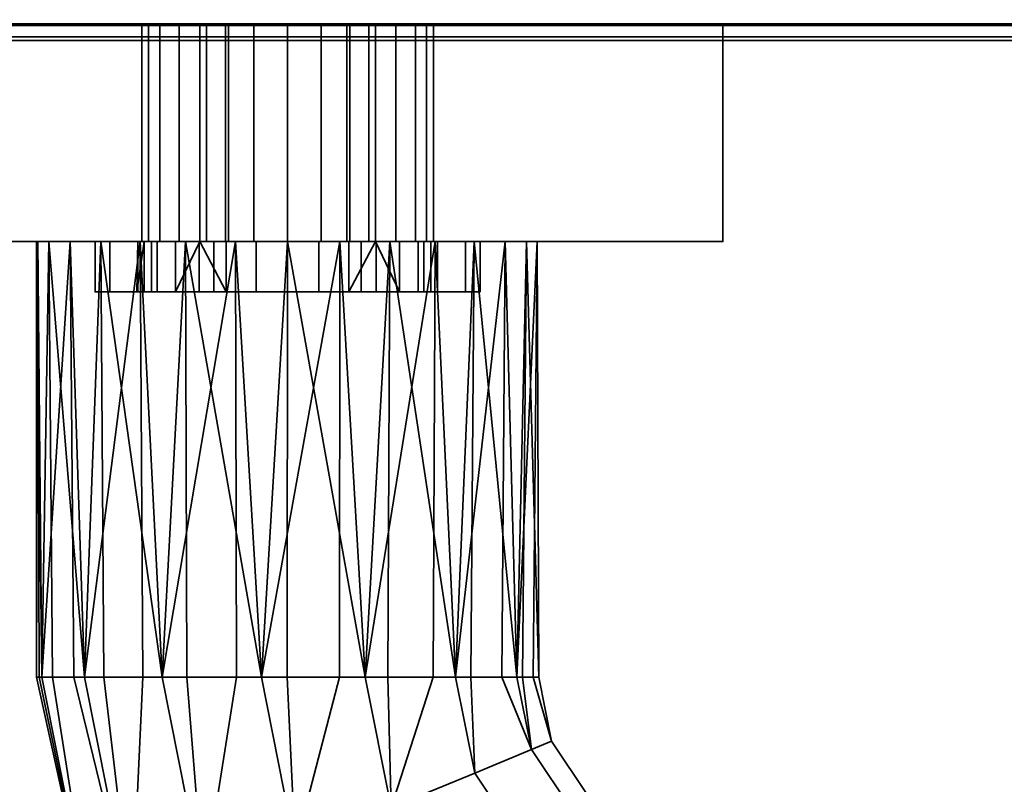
# Model space of a CAD drawing. Header units: millimetres. Extents: x -603 to 3703, y -120 to 193.
# Tile 73 of 256: x -360 to -301, y -94 to -49. Entities that reach past the tile are written whole.
import ezdxf

# ---------------------------------------------------------------- set-up
doc = ezdxf.new("R2010")
doc.units = ezdxf.units.MM
doc.layers.add('151', color=7, linetype='Continuous', true_color=0xffffff)

# ---------------------------------------------------------------- blocks, each defined once
blk = doc.blocks.new('UG_SURFACE_008')
at = {"layer": '151', "color": 43, "linetype": 'Continuous', "lineweight": 35}
for points in [[(-409, -49, 2017), (409, -49, 2017), (409, 0, 2017), (-409, 0, 2017)], [(-409, -49, 2), (-409, -47), (409, -47), (409, -49, 2)], [(-409, -49, 2017), (-370, -49, 1186.5), (-344, -49, 1190)], [(-409, -49, 2), (-344, -49, 948), (-370, -49, 951.5)], [(-344, -49, 1190), (-318, -49, 1186.5), (409, -49, 2017), (-409, -49, 2017)], [(-318, -49, 951.5), (-344, -49, 948), (-409, -49, 2), (409, -49, 2)], [(-344, -49, 948), (-344, -62, 948), (-370, -62, 951.5), (-370, -49, 951.5)], [(-370, -49, 1186.5), (-370, -62, 1186.5), (-344, -62, 1190), (-344, -49, 1190)], [(-352.711, -49, 1011.173), (-352.711, -62, 1011.173), (-351.632, -62, 1007.721), (-351.632, -49, 1007.721)], [(-352.301, -49, 1014.767), (-352.301, -62, 1014.767), (-352.711, -62, 1011.173), (-352.711, -49, 1011.173)], [(-338.75, -49, 1005), (-352.711, -49, 1011.173), (-351.632, -49, 1007.721), (-349.25, -49, 1005)], [(-352.301, -49, 1014.767), (-352.711, -49, 1011.173), (-338.75, -49, 1005)], [(-350.473, -49, 1017.888), (-350.473, -62, 1017.888), (-352.301, -62, 1014.767), (-352.301, -49, 1014.767)], [(-338.75, -49, 1005), (-347.539, -49, 1020.002), (-350.473, -49, 1017.888), (-352.301, -49, 1014.767)], [(-351.632, -49, 1007.721), (-351.632, -62, 1007.721), (-349.25, -62, 1005), (-349.25, -49, 1005)], [(-347.539, -49, 1020.002), (-347.539, -62, 1020.002), (-350.473, -62, 1017.888), (-350.473, -49, 1017.888)], [(-349.25, -49, 992.5), (-349.25, -62, 992.5), (-348.85, -62, 990.491), (-348.85, -49, 990.491)], [(-349.25, -49, 1005), (-349.25, -62, 1005), (-349.25, -62, 1004.69)], [(-349.25, -62, 1004.69), (-349.25, -62, 992.5), (-349.25, -49, 992.5), (-349.25, -49, 1005)], [(-338.75, -49, 992.5), (-349.25, -49, 992.5), (-348.85, -49, 990.491)], [(-338.75, -49, 992.5), (-338.75, -49, 1005), (-349.25, -49, 1005), (-349.25, -49, 992.5)], [(-348.85, -49, 990.491), (-348.85, -62, 990.491), (-347.712, -62, 988.788), (-347.712, -49, 988.788)], [(-338.75, -49, 992.5), (-348.85, -49, 990.491), (-347.712, -49, 988.788)], [(-347.712, -49, 988.788), (-347.712, -62, 988.788), (-346.009, -62, 987.65), (-346.009, -49, 987.65)], [(-347.712, -49, 988.788), (-346.009, -49, 987.65), (-344, -49, 987.25), (-338.75, -49, 992.5)], [(-344, -49, 1020.75), (-344, -62, 1020.75), (-347.539, -62, 1020.002), (-347.539, -49, 1020.002)], [(-338.75, -49, 1005), (-340.461, -49, 1020.002), (-344, -49, 1020.75), (-347.539, -49, 1020.002)], [(-346.009, -49, 987.65), (-346.009, -62, 987.65), (-344, -62, 987.25), (-344, -49, 987.25)], [(-318, -49, 951.5), (-318, -62, 951.5), (-344, -62, 948), (-344, -49, 948)], [(-344, -49, 1190), (-344, -62, 1190), (-318, -62, 1186.5), (-318, -49, 1186.5)], [(-344, -49, 987.25), (-344, -62, 987.25), (-341.991, -62, 987.65), (-341.991, -49, 987.65)], [(-340.461, -49, 1020.002), (-340.461, -62, 1020.002), (-344, -62, 1020.75), (-344, -49, 1020.75)], [(-338.75, -49, 992.5), (-344, -49, 987.25), (-341.991, -49, 987.65), (-340.288, -49, 988.788)], [(-341.991, -49, 987.65), (-341.991, -62, 987.65), (-340.288, -62, 988.788), (-340.288, -49, 988.788)], [(-337.527, -49, 1017.888), (-337.527, -62, 1017.888), (-340.461, -62, 1020.002), (-340.461, -49, 1020.002)], [(-335.699, -49, 1014.767), (-337.527, -49, 1017.888), (-340.461, -49, 1020.002), (-338.75, -49, 1005)], [(-340.288, -49, 988.788), (-340.288, -62, 988.788), (-339.15, -62, 990.491), (-339.15, -49, 990.491)], [(-340.288, -49, 988.788), (-339.15, -49, 990.491), (-338.75, -49, 992.5)], [(-339.15, -49, 990.491), (-339.15, -62, 990.491), (-338.75, -62, 992.5), (-338.75, -49, 992.5)], [(-338.75, -49, 1005), (-338.75, -49, 992.5), (-338.75, -62, 992.5), (-338.75, -62, 1004.69)], [(-338.75, -62, 1004.69), (-338.75, -62, 1005), (-338.75, -49, 1005)], [(-338.75, -49, 1005), (-338.75, -62, 1005), (-336.368, -62, 1007.721), (-336.368, -49, 1007.721)], [(-338.75, -49, 1005), (-336.368, -49, 1007.721), (-335.289, -49, 1011.173), (-335.699, -49, 1014.767)], [(-335.699, -49, 1014.767), (-335.699, -62, 1014.767), (-337.527, -62, 1017.888), (-337.527, -49, 1017.888)], [(-336.368, -49, 1007.721), (-336.368, -62, 1007.721), (-335.289, -62, 1011.173), (-335.289, -49, 1011.173)], [(-335.289, -49, 1011.173), (-335.289, -62, 1011.173), (-335.699, -62, 1014.767), (-335.699, -49, 1014.767)], [(409, -49, 2), (409, -49, 2017), (-318, -49, 1186.5), (-318, -49, 951.5)], [(-318, -49, 1186.5), (-318, -62, 1186.5), (-318, -62, 951.5), (-318, -49, 951.5)], [(-370, -62, 951.5), (-355.5, -62, 993.5), (-355.5, -62, 1014.5)], [(-370, -62, 951.5), (-354.625, -62, 989.099), (-355.5, -62, 993.5)], [(-370, -62, 951.5), (-352.132, -62, 985.368), (-354.625, -62, 989.099)], [(-370, -62, 951.5), (-358.266, -62, 1099.365), (-359, -62, 1104)], [(-370, -62, 951.5), (-348.401, -62, 982.875), (-352.132, -62, 985.368)], [(-359, -62, 1104), (-358.918, -62, 1105.568), (-370, -62, 1186.5), (-370, -62, 951.5)], [(-370, -62, 951.5), (-344, -62, 948), (-344, -62, 982), (-348.401, -62, 982.875)], [(-370, -62, 951.5), (-355.147, -62, 1093.963), (-358.266, -62, 1099.365)], [(-355.5, -62, 1014.5), (-344, -62, 1089), (-350.101, -62, 1090.297), (-370, -62, 951.5)], [(-370, -62, 1186.5), (-356.99, -62, 1111.5), (-352.817, -62, 1116.135)], [(-350.101, -62, 1090.297), (-355.147, -62, 1093.963), (-370, -62, 951.5)], [(-344, -62, 1190), (-370, -62, 1186.5), (-347.119, -62, 1118.672)], [(-358.918, -62, 1105.568), (-356.99, -62, 1111.5), (-370, -62, 1186.5)], [(-352.817, -62, 1116.135), (-347.119, -62, 1118.672), (-370, -62, 1186.5)], [(-359, -62, 1104), (-358.266, -62, 1099.365), (-358.672, -88, 1100.881)], [(-358.918, -62, 1105.568), (-359, -62, 1104), (-359, -88, 1104)], [(-359, -88, 1104), (-358.836, -88, 1105.559), (-358.918, -62, 1105.568)], [(-358.672, -88, 1100.881), (-359, -88, 1104), (-359, -62, 1104)], [(-356.99, -62, 1111.5), (-358.918, -62, 1105.568), (-358.672, -88, 1107.119)], [(-358.918, -62, 1105.568), (-358.836, -88, 1105.559), (-358.672, -88, 1107.119)], [(-358.266, -62, 1099.365), (-358.041, -88, 1099.465), (-358.672, -88, 1100.881)], [(-358.672, -88, 1107.119), (-356.766, -88, 1111.4), (-356.99, -62, 1111.5)], [(-358.266, -62, 1099.365), (-355.147, -62, 1093.963), (-356.135, -88, 1095.183)], [(-356.135, -88, 1095.183), (-358.041, -88, 1099.465), (-358.266, -62, 1099.365)], [(-352.817, -62, 1116.135), (-356.99, -62, 1111.5), (-356.135, -88, 1112.817)], [(-356.99, -62, 1111.5), (-356.766, -88, 1111.4), (-356.135, -88, 1112.817)], [(-355.147, -62, 1093.963), (-354.983, -88, 1094.146), (-356.135, -88, 1095.183)], [(-356.135, -88, 1112.817), (-352.652, -88, 1115.953), (-352.817, -62, 1116.135)], [(-344, -62, 1089), (-355.5, -62, 1014.5), (-354.625, -62, 1018.901)], [(-354.625, -62, 989.099), (-354.625, -65, 989.099), (-355.5, -65, 993.5), (-355.5, -62, 993.5)], [(-355.5, -62, 993.5), (-355.5, -65, 993.5), (-355.5, -65, 1014.5), (-355.5, -62, 1014.5)], [(-355.5, -62, 1014.5), (-355.5, -65, 1014.5), (-354.625, -65, 1018.901), (-354.625, -62, 1018.901)], [(-355.147, -62, 1093.963), (-350.101, -62, 1090.297), (-351.5, -88, 1091.01)], [(-351.5, -88, 1091.01), (-354.983, -88, 1094.146), (-355.147, -62, 1093.963)], [(-354.625, -62, 1018.901), (-352.132, -62, 1022.632), (-344, -62, 1089)], [(-352.132, -62, 985.368), (-352.132, -65, 985.368), (-354.625, -65, 989.099), (-354.625, -62, 989.099)], [(-354.625, -62, 1018.901), (-354.625, -65, 1018.901), (-352.132, -65, 1022.632), (-352.132, -62, 1022.632)], [(-352.56, -62, 1009.219), (-352.951, -62, 1012.941), (-353, -65, 1012)], [(-352.951, -62, 1012.941), (-352.951, -65, 1012.941), (-353, -65, 1012)], [(-353, -65, 1012), (-352.56, -65, 1009.219), (-352.56, -62, 1009.219)], [(-351.794, -62, 1016.5), (-351.794, -65, 1016.5), (-352.951, -65, 1012.941), (-352.951, -62, 1012.941)], [(-352.951, -62, 1012.941), (-352.711, -62, 1011.173), (-352.301, -62, 1014.767)], [(-352.301, -62, 1014.767), (-351.794, -62, 1016.5), (-352.951, -62, 1012.941)], [(-352.711, -62, 1011.173), (-352.951, -62, 1012.941), (-352.56, -62, 1009.219)], [(-347.119, -62, 1118.672), (-352.817, -62, 1116.135), (-351.5, -88, 1116.99)], [(-352.817, -62, 1116.135), (-352.652, -88, 1115.953), (-351.5, -88, 1116.99)], [(-352.56, -62, 1009.219), (-351.632, -62, 1007.721), (-352.711, -62, 1011.173)], [(-352.56, -62, 1009.219), (-352.56, -65, 1009.219), (-350.688, -65, 1005.978), (-350.688, -62, 1005.978)], [(-351.632, -62, 1007.721), (-352.56, -62, 1009.219), (-350.688, -62, 1005.978)], [(-351.794, -62, 1016.5), (-352.301, -62, 1014.767), (-350.473, -62, 1017.888)], [(-344, -62, 1089), (-352.132, -62, 1022.632), (-348.401, -62, 1025.125)], [(-348.401, -62, 982.875), (-348.401, -65, 982.875), (-352.132, -65, 985.368), (-352.132, -62, 985.368)], [(-352.132, -62, 1022.632), (-352.132, -65, 1022.632), (-348.401, -65, 1025.125), (-348.401, -62, 1025.125)], [(-349.29, -62, 1019.281), (-349.29, -65, 1019.281), (-351.794, -65, 1016.5), (-351.794, -62, 1016.5)], [(-350.473, -62, 1017.888), (-349.29, -62, 1019.281), (-351.794, -62, 1016.5)], [(-350.688, -62, 1005.978), (-349.25, -62, 1004.69), (-349.25, -62, 1005), (-351.632, -62, 1007.721)], [(-350.101, -62, 1090.297), (-350.025, -88, 1090.53), (-351.5, -88, 1091.01)], [(-351.5, -88, 1116.99), (-347.043, -88, 1118.439), (-347.119, -62, 1118.672)], [(-350.688, -65, 1005.978), (-347.661, -65, 1003.778), (-349.25, -62, 1004.69)], [(-349.25, -62, 1004.69), (-350.688, -62, 1005.978), (-350.688, -65, 1005.978)], [(-349.29, -62, 1019.281), (-350.473, -62, 1017.888), (-347.539, -62, 1020.002)], [(-350.101, -62, 1090.297), (-344, -62, 1089), (-345.568, -88, 1089.082)], [(-345.568, -88, 1089.082), (-350.025, -88, 1090.53), (-350.101, -62, 1090.297)], [(-345.871, -62, 1020.803), (-345.871, -65, 1020.803), (-349.29, -65, 1019.281), (-349.29, -62, 1019.281)], [(-347.539, -62, 1020.002), (-345.871, -62, 1020.803), (-349.29, -62, 1019.281)], [(-347.661, -65, 1003.778), (-347.661, -62, 1003.778), (-349.25, -62, 1004.69)], [(-349.25, -62, 992.5), (-344, -62, 987.25), (-346.009, -62, 987.65), (-347.712, -62, 988.788)], [(-347.712, -62, 988.788), (-348.85, -62, 990.491), (-349.25, -62, 992.5)], [(-349.25, -62, 992.5), (-349.25, -62, 1004.69), (-347.661, -62, 1003.778)], [(-349.25, -62, 992.5), (-347.661, -62, 1003.778), (-344, -62, 1003), (-344, -62, 987.25)], [(-348.401, -62, 1025.125), (-344, -62, 1026), (-344, -62, 1089)], [(-344, -62, 982), (-344, -65, 982), (-348.401, -65, 982.875), (-348.401, -62, 982.875)], [(-348.401, -62, 1025.125), (-348.401, -65, 1025.125), (-344, -65, 1026), (-344, -62, 1026)], [(-347.661, -62, 1003.778), (-347.661, -65, 1003.778), (-344, -65, 1003), (-344, -62, 1003)], [(-345.871, -62, 1020.803), (-347.539, -62, 1020.002), (-344, -62, 1020.75)], [(-347.119, -62, 1118.672), (-340.881, -62, 1118.672), (-318, -62, 1186.5), (-344, -62, 1190)], [(-340.881, -62, 1118.672), (-347.119, -62, 1118.672), (-345.568, -88, 1118.918)], [(-347.119, -62, 1118.672), (-347.043, -88, 1118.439), (-345.568, -88, 1118.918)], [(-342.129, -62, 1020.803), (-342.129, -65, 1020.803), (-345.871, -65, 1020.803), (-345.871, -62, 1020.803)], [(-344, -62, 1020.75), (-342.129, -62, 1020.803), (-345.871, -62, 1020.803)], [(-344, -62, 1089), (-344.026, -88, 1089.244), (-345.568, -88, 1089.082)], [(-345.568, -88, 1118.918), (-340.907, -88, 1118.428), (-340.881, -62, 1118.672)], [(-339.365, -88, 1089.734), (-344.026, -88, 1089.244), (-344, -62, 1089)], [(-337.899, -62, 1090.297), (-344, -62, 1089), (-344, -62, 1026), (-339.599, -62, 1025.125)], [(-339.599, -62, 982.875), (-344, -62, 982), (-344, -62, 948), (-318, -62, 951.5)], [(-339.599, -62, 982.875), (-339.599, -65, 982.875), (-344, -65, 982), (-344, -62, 982)], [(-344, -62, 1026), (-344, -65, 1026), (-339.599, -65, 1025.125), (-339.599, -62, 1025.125)], [(-344, -62, 1089), (-337.899, -62, 1090.297), (-339.365, -88, 1089.734)], [(-344, -62, 1003), (-344, -65, 1003), (-340.339, -65, 1003.778), (-340.339, -62, 1003.778)], [(-344, -62, 987.25), (-338.75, -62, 992.5), (-339.15, -62, 990.491), (-340.288, -62, 988.788)], [(-344, -62, 987.25), (-344, -62, 1003), (-340.339, -62, 1003.778), (-338.75, -62, 992.5)], [(-340.288, -62, 988.788), (-341.991, -62, 987.65), (-344, -62, 987.25)], [(-342.129, -62, 1020.803), (-344, -62, 1020.75), (-340.461, -62, 1020.002)], [(-338.71, -62, 1019.281), (-338.71, -65, 1019.281), (-342.129, -65, 1020.803), (-342.129, -62, 1020.803)], [(-338.71, -62, 1019.281), (-342.129, -62, 1020.803), (-340.461, -62, 1020.002)], [(-340.881, -62, 1118.672), (-340.907, -88, 1118.428), (-339.365, -88, 1118.266)], [(-318, -62, 1186.5), (-340.881, -62, 1118.672), (-335.183, -62, 1116.135)], [(-335.183, -62, 1116.135), (-340.881, -62, 1118.672), (-339.365, -88, 1118.266)], [(-340.461, -62, 1020.002), (-337.527, -62, 1017.888), (-338.71, -62, 1019.281)], [(-338.75, -62, 1004.69), (-340.339, -65, 1003.778), (-337.312, -65, 1005.978)], [(-338.75, -62, 1004.69), (-340.339, -62, 1003.778), (-340.339, -65, 1003.778)], [(-340.339, -62, 1003.778), (-338.75, -62, 1004.69), (-338.75, -62, 992.5)], [(-318, -62, 951.5), (-335.868, -62, 985.368), (-339.599, -62, 982.875)], [(-339.599, -62, 1025.125), (-335.868, -62, 1022.632), (-337.899, -62, 1090.297)], [(-335.868, -62, 985.368), (-335.868, -65, 985.368), (-339.599, -65, 982.875), (-339.599, -62, 982.875)], [(-339.599, -62, 1025.125), (-339.599, -65, 1025.125), (-335.868, -65, 1022.632), (-335.868, -62, 1022.632)], [(-337.899, -62, 1090.297), (-338.022, -88, 1090.51), (-339.365, -88, 1089.734)], [(-339.365, -88, 1118.266), (-335.306, -88, 1115.923), (-335.183, -62, 1116.135)], [(-337.312, -65, 1005.978), (-337.312, -62, 1005.978), (-338.75, -62, 1004.69)], [(-336.368, -62, 1007.721), (-338.75, -62, 1005), (-338.75, -62, 1004.69), (-337.312, -62, 1005.978)], [(-336.206, -62, 1016.5), (-336.206, -65, 1016.5), (-338.71, -65, 1019.281), (-338.71, -62, 1019.281)], [(-336.206, -62, 1016.5), (-338.71, -62, 1019.281), (-337.527, -62, 1017.888)], [(-333.963, -88, 1092.853), (-338.022, -88, 1090.51), (-337.899, -62, 1090.297)], [(-318, -62, 951.5), (-337.899, -62, 1090.297), (-333.375, -62, 1018.901), (-332.5, -62, 1014.5)], [(-337.899, -62, 1090.297), (-335.868, -62, 1022.632), (-333.375, -62, 1018.901)], [(-318, -62, 951.5), (-332.853, -62, 1093.963), (-337.899, -62, 1090.297)], [(-337.899, -62, 1090.297), (-332.853, -62, 1093.963), (-333.963, -88, 1092.853)], [(-337.527, -62, 1017.888), (-335.699, -62, 1014.767), (-336.206, -62, 1016.5)], [(-337.312, -62, 1005.978), (-337.312, -65, 1005.978), (-335.44, -65, 1009.219), (-335.44, -62, 1009.219)], [(-337.312, -62, 1005.978), (-335.44, -62, 1009.219), (-336.368, -62, 1007.721)], [(-335.289, -62, 1011.173), (-336.368, -62, 1007.721), (-335.44, -62, 1009.219)], [(-335.049, -62, 1012.941), (-335.049, -65, 1012.941), (-336.206, -65, 1016.5), (-336.206, -62, 1016.5)], [(-335.049, -62, 1012.941), (-336.206, -62, 1016.5), (-335.699, -62, 1014.767)], [(-333.375, -62, 989.099), (-335.868, -62, 985.368), (-318, -62, 951.5)], [(-333.375, -62, 989.099), (-333.375, -65, 989.099), (-335.868, -65, 985.368), (-335.868, -62, 985.368)], [(-335.868, -62, 1022.632), (-335.868, -65, 1022.632), (-333.375, -65, 1018.901), (-333.375, -62, 1018.901)], [(-335.699, -62, 1014.767), (-335.289, -62, 1011.173), (-335.049, -62, 1012.941)], [(-335.44, -62, 1009.219), (-335.44, -65, 1009.219), (-335.049, -65, 1012.941), (-335.049, -62, 1012.941)], [(-335.44, -62, 1009.219), (-335.049, -62, 1012.941), (-335.289, -62, 1011.173)], [(-335.183, -62, 1116.135), (-335.306, -88, 1115.923), (-333.963, -88, 1115.147)], [(-335.183, -62, 1116.135), (-331.01, -62, 1111.5), (-318, -62, 1186.5)], [(-331.01, -62, 1111.5), (-335.183, -62, 1116.135), (-333.963, -88, 1115.147)], [(-332.853, -62, 1093.963), (-333.052, -88, 1094.107), (-333.963, -88, 1092.853)], [(-333.963, -88, 1115.147), (-331.208, -88, 1111.356), (-331.01, -62, 1111.5)], [(-332.5, -62, 993.5), (-333.375, -62, 989.099), (-318, -62, 951.5)], [(-332.5, -62, 993.5), (-332.5, -65, 993.5), (-333.375, -65, 989.099), (-333.375, -62, 989.099)], [(-333.375, -62, 1018.901), (-333.375, -65, 1018.901), (-332.5, -65, 1014.5), (-332.5, -62, 1014.5)], [(-330.297, -88, 1097.899), (-333.052, -88, 1094.107), (-332.853, -62, 1093.963)], [(-329.734, -62, 1099.365), (-332.853, -62, 1093.963), (-318, -62, 951.5)], [(-332.853, -62, 1093.963), (-329.734, -62, 1099.365), (-330.297, -88, 1097.899)], [(-332.5, -62, 1014.5), (-332.5, -62, 993.5), (-318, -62, 951.5)], [(-332.5, -62, 1014.5), (-332.5, -65, 1014.5), (-332.5, -65, 993.5), (-332.5, -62, 993.5)], [(-331.01, -62, 1111.5), (-331.208, -88, 1111.356), (-330.297, -88, 1110.101)], [(-318, -62, 1186.5), (-331.01, -62, 1111.5), (-329.082, -62, 1105.568)], [(-329.082, -62, 1105.568), (-331.01, -62, 1111.5), (-330.297, -88, 1110.101)], [(-329.734, -62, 1099.365), (-329.974, -88, 1099.416), (-330.297, -88, 1097.899)], [(-330.297, -88, 1110.101), (-329.322, -88, 1105.517), (-329.082, -62, 1105.568)], [(-329, -88, 1104), (-329.974, -88, 1099.416), (-329.734, -62, 1099.365)], [(-329.082, -62, 1105.568), (-329.734, -62, 1099.365), (-318, -62, 951.5), (-318, -62, 1186.5)], [(-329.734, -62, 1099.365), (-329.082, -62, 1105.568), (-329, -88, 1104)], [(-329.082, -62, 1105.568), (-329.322, -88, 1105.517), (-329, -88, 1104)], [(-355.5, -65, 1014.5), (-355.5, -65, 993.5), (-352.56, -65, 1009.219), (-353, -65, 1012)], [(-353, -65, 1012), (-352.951, -65, 1012.941), (-355.5, -65, 1014.5)], [(-355.5, -65, 993.5), (-350.688, -65, 1005.978), (-352.56, -65, 1009.219)], [(-352.951, -65, 1012.941), (-351.794, -65, 1016.5), (-354.625, -65, 1018.901), (-355.5, -65, 1014.5)], [(-347.661, -65, 1003.778), (-350.688, -65, 1005.978), (-355.5, -65, 993.5), (-354.625, -65, 989.099)], [(-351.794, -65, 1016.5), (-349.29, -65, 1019.281), (-352.132, -65, 1022.632), (-354.625, -65, 1018.901)], [(-344, -65, 1003), (-347.661, -65, 1003.778), (-354.625, -65, 989.099), (-352.132, -65, 985.368)], [(-348.401, -65, 1025.125), (-352.132, -65, 1022.632), (-349.29, -65, 1019.281), (-345.871, -65, 1020.803)], [(-352.132, -65, 985.368), (-348.401, -65, 982.875), (-344, -65, 982), (-344, -65, 1003)], [(-344, -65, 1026), (-348.401, -65, 1025.125), (-345.871, -65, 1020.803)], [(-345.871, -65, 1020.803), (-342.129, -65, 1020.803), (-339.599, -65, 1025.125), (-344, -65, 1026)], [(-344, -65, 1003), (-339.599, -65, 982.875), (-335.868, -65, 985.368)], [(-344, -65, 1003), (-344, -65, 982), (-339.599, -65, 982.875)], [(-335.868, -65, 985.368), (-333.375, -65, 989.099), (-340.339, -65, 1003.778), (-344, -65, 1003)], [(-342.129, -65, 1020.803), (-338.71, -65, 1019.281), (-335.868, -65, 1022.632), (-339.599, -65, 1025.125)], [(-337.312, -65, 1005.978), (-340.339, -65, 1003.778), (-333.375, -65, 989.099), (-332.5, -65, 993.5)], [(-333.375, -65, 1018.901), (-335.868, -65, 1022.632), (-338.71, -65, 1019.281), (-336.206, -65, 1016.5)], [(-332.5, -65, 993.5), (-335.44, -65, 1009.219), (-337.312, -65, 1005.978)], [(-332.5, -65, 1014.5), (-333.375, -65, 1018.901), (-336.206, -65, 1016.5), (-335.049, -65, 1012.941)], [(-335.049, -65, 1012.941), (-335.44, -65, 1009.219), (-332.5, -65, 993.5), (-332.5, -65, 1014.5)], [(-355.652, -103.182, 1100.881), (-355.652, -103.182, 1107.119), (-359, -88, 1104)], [(-355.652, -103.182, 1107.119), (-358.836, -88, 1105.559), (-359, -88, 1104)], [(-359, -88, 1104), (-358.672, -88, 1100.881), (-355.652, -103.182, 1100.881)], [(-355.652, -103.182, 1107.119), (-358.672, -88, 1107.119), (-358.836, -88, 1105.559)], [(-355.652, -103.182, 1100.881), (-358.672, -88, 1100.881), (-358.041, -88, 1099.465)], [(-356.766, -88, 1111.4), (-358.672, -88, 1107.119), (-355.652, -103.182, 1107.119), (-353.308, -102.211, 1112.817)], [(-358.041, -88, 1099.465), (-356.135, -88, 1095.183), (-353.308, -102.211, 1095.183), (-355.652, -103.182, 1100.881)], [(-353.308, -102.211, 1112.817), (-356.135, -88, 1112.817), (-356.766, -88, 1111.4)], [(-353.308, -102.211, 1095.183), (-356.135, -88, 1095.183), (-354.983, -88, 1094.146)], [(-352.652, -88, 1115.953), (-356.135, -88, 1112.817), (-353.308, -102.211, 1112.817)], [(-354.983, -88, 1094.146), (-351.5, -88, 1091.01), (-349.026, -100.437, 1091.01), (-353.308, -102.211, 1095.183)], [(-353.308, -102.211, 1112.817), (-349.026, -100.437, 1116.99), (-351.5, -88, 1116.99), (-352.652, -88, 1115.953)], [(-349.026, -100.437, 1091.01), (-351.5, -88, 1091.01), (-350.025, -88, 1090.53)], [(-347.043, -88, 1118.439), (-351.5, -88, 1116.99), (-349.026, -100.437, 1116.99)], [(-350.025, -88, 1090.53), (-345.568, -88, 1089.082), (-343.546, -98.167, 1089.082), (-349.026, -100.437, 1091.01)], [(-349.026, -100.437, 1116.99), (-343.546, -98.167, 1118.918), (-345.568, -88, 1118.918), (-347.043, -88, 1118.439)], [(-343.546, -98.167, 1089.082), (-345.568, -88, 1089.082), (-344.026, -88, 1089.244)], [(-340.907, -88, 1118.428), (-345.568, -88, 1118.918), (-343.546, -98.167, 1118.918)], [(-344.026, -88, 1089.244), (-339.365, -88, 1089.734), (-337.815, -95.793, 1089.734), (-343.546, -98.167, 1089.082)], [(-343.546, -98.167, 1118.918), (-337.815, -95.793, 1118.266), (-339.365, -88, 1118.266), (-340.907, -88, 1118.428)], [(-337.815, -95.793, 1089.734), (-339.365, -88, 1089.734), (-338.022, -88, 1090.51)], [(-335.306, -88, 1115.923), (-339.365, -88, 1118.266), (-337.815, -95.793, 1118.266)], [(-338.022, -88, 1090.51), (-333.963, -88, 1092.853), (-332.824, -93.726, 1092.853), (-337.815, -95.793, 1089.734)], [(-337.815, -95.793, 1118.266), (-332.824, -93.726, 1115.147), (-333.963, -88, 1115.147), (-335.306, -88, 1115.923)], [(-332.824, -93.726, 1092.853), (-333.963, -88, 1092.853), (-333.052, -88, 1094.107)], [(-331.208, -88, 1111.356), (-333.963, -88, 1115.147), (-332.824, -93.726, 1115.147), (-329.437, -92.323, 1110.101)], [(-333.052, -88, 1094.107), (-330.297, -88, 1097.899), (-329.437, -92.323, 1097.899), (-332.824, -93.726, 1092.853)], [(-329.437, -92.323, 1110.101), (-330.297, -88, 1110.101), (-331.208, -88, 1111.356)], [(-329.437, -92.323, 1097.899), (-330.297, -88, 1097.899), (-329.974, -88, 1099.416)], [(-329.322, -88, 1105.517), (-330.297, -88, 1110.101), (-329.437, -92.323, 1110.101), (-328.239, -91.827, 1104)], [(-329.974, -88, 1099.416), (-329, -88, 1104), (-328.239, -91.827, 1104), (-329.437, -92.323, 1097.899)], [(-328.239, -91.827, 1104), (-329, -88, 1104), (-329.322, -88, 1105.517)], [(-329.437, -92.323, 1097.899), (-326.988, -95.988, 1097.899), (-329.58, -98.58, 1092.853), (-332.824, -93.726, 1092.853)], [(-332.824, -93.726, 1115.147), (-329.58, -98.58, 1115.147), (-326.988, -95.988, 1110.101), (-329.437, -92.323, 1110.101)], [(-328.239, -91.827, 1104), (-326.071, -95.071, 1104), (-326.988, -95.988, 1097.899), (-329.437, -92.323, 1097.899)], [(-329.437, -92.323, 1110.101), (-326.988, -95.988, 1110.101), (-326.071, -95.071, 1104), (-328.239, -91.827, 1104)], [(-332.824, -93.726, 1092.853), (-329.58, -98.58, 1092.853), (-333.4, -102.4, 1089.734), (-337.815, -95.793, 1089.734)], [(-337.815, -95.793, 1118.266), (-333.4, -102.4, 1118.266), (-329.58, -98.58, 1115.147), (-332.824, -93.726, 1115.147)]]:
    blk.add_3dface(points, dxfattribs=at)
blk = doc.blocks.new('UG_SURFACE_012')
at = {"layer": '151', "color": 252, "linetype": 'Continuous', "lineweight": 35}
for points in [[(467.266, -48.099, 2075.766), (-467.266, -48.099, 2075.766), (-466.598, -49.098, 2075.098), (466.598, -49.098, 2075.098)], [(413.402, -49.098, 2021.902), (-413.402, -49.098, 2021.902), (-412.734, -48.099, 2021.235), (412.734, -48.099, 2021.235)], [(466.598, -49.098, 2075.098), (-466.598, -49.098, 2075.098), (-465.599, -49.766, 2074.099), (465.599, -49.766, 2074.099)], [(414.401, -49.766, 2022.901), (-414.401, -49.766, 2022.901), (-413.402, -49.098, 2021.902), (413.402, -49.098, 2021.902)], [(465.599, -49.766, 2074.099), (-465.599, -49.766, 2074.099), (-464.42, -50, 2072.92), (464.42, -50, 2072.92)], [(415.58, -50, 2024.08), (-415.58, -50, 2024.08), (-414.401, -49.766, 2022.901), (414.401, -49.766, 2022.901)], [(-464.42, -50, 2072.92), (-415.58, -50, 2024.08), (415.58, -50, 2024.08), (464.42, -50, 2072.92)]]:
    blk.add_3dface(points, dxfattribs=at)

msp = doc.modelspace()

# ---------------------------------------------------------------- linework, layer by layer
at = {"layer": '151', "color": 252, "linetype": 'Continuous', "lineweight": -3, "true_color": 0x939598}
for p, q in [((409, -49, 2017), (-409, -49, 2017)), ((409, -49, 2), (-409, -49, 2)), ((-349.25, -62, 1005), (-349.25, -49, 1005)), ((-349.25, -62, 992.5), (-349.25, -49, 992.5)), ((-349.25, -49, 1005), (-349.25, -49, 992.5)), ((-338.75, -62, 992.5), (-338.75, -49, 992.5)), ((-338.75, -62, 1005), (-338.75, -49, 1005)), ((-338.75, -49, 992.5), (-338.75, -49, 1005)), ((-318, -49, 951.5), (-318, -62, 951.5)), ((-318, -49, 1186.5), (-318, -62, 1186.5)), ((-318, -49, 1186.5), (-318, -49, 951.5)), ((464.42, -50, 2072.92), (-464.42, -50, 2072.92)), ((415.58, -50, 2024.08), (-415.58, -50, 2024.08)), ((-355.5, -65, 1014.5), (-355.5, -62, 1014.5)), ((-355.5, -65, 993.5), (-355.5, -62, 993.5)), ((-355.5, -62, 993.5), (-355.5, -62, 1014.5)), ((-349.25, -62, 1005), (-349.25, -62, 1004.69)), ((-349.25, -62, 1004.69), (-349.25, -62, 992.5)), ((-338.75, -62, 1004.69), (-338.75, -62, 1005)), ((-338.75, -62, 992.5), (-338.75, -62, 1004.69)), ((-332.5, -65, 993.5), (-332.5, -62, 993.5)), ((-332.5, -65, 1014.5), (-332.5, -62, 1014.5)), ((-332.5, -62, 1014.5), (-332.5, -62, 993.5)), ((-318, -62, 951.5), (-318, -62, 1186.5)), ((-355.5, -65, 993.5), (-355.5, -65, 1014.5)), ((-332.5, -65, 1014.5), (-332.5, -65, 993.5))]:
    msp.add_line(p, q, dxfattribs=at)
at = {"layer": '151', "color": 252, "linetype": 'Continuous', "lineweight": -3, "true_color": 0x939598, "extrusion": (0, 1, 0)}
msp.add_circle((344, 1104, -62), 15, dxfattribs=at)
at = {"layer": '151', "color": 252, "linetype": 'Continuous', "lineweight": -3, "true_color": 0x939598, "extrusion": (0, -1, 0)}
for centre, radius in [((-344, 1012, 65), 9), ((-344, 1104, 88), 15)]:
    msp.add_circle(centre, radius, dxfattribs=at)
at = {"layer": '151', "color": 252, "linetype": 'Continuous', "lineweight": -3, "true_color": 0x939598, "extrusion": (0, 1, 0)}
for centre, radius, start, end in [((344, 1091.679, -49), 98.321, 74.66639, 105.33361), ((344, 1046.321, -49), 98.321, 254.66639, 285.33361), ((344, 993.5, -62), 11.5, 180, 0), ((344, 1014.5, -62), 11.5, 360, 180), ((344, 1014.5, -65), 11.5, 360, 180), ((344, 993.5, -65), 11.5, 180, 0)]:
    msp.add_arc(centre, radius, start, end, dxfattribs=at)
at = {"layer": '151', "color": 252, "linetype": 'Continuous', "lineweight": -3, "true_color": 0x939598, "extrusion": (0, -1, 0)}
for centre, radius, start, end in [((-344, 1012, 49), 8.75, 306.8699, 233.1301), ((-344, 992.5, 49), 5.25, 180, 0), ((-344, 1046.321, 62), 98.321, 254.66639, 285.33361), ((-344, 1091.679, 62), 98.321, 74.66639, 105.33361), ((-344, 1012, 62), 9, 305.68533, 234.31467), ((-344, 1012, 62), 8.75, 306.8699, 233.1301), ((-344, 1012, 62), 9, 234.31467, 305.68533), ((-344, 992.5, 62), 5.25, 180, 0)]:
    msp.add_arc(centre, radius, start, end, dxfattribs=at)

# ---------------------------------------------------------------- block references
at = {"layer": '151', "color": 252, "linetype": 'Continuous', "lineweight": -3, "true_color": 0x939598}
for name in ['UG_SURFACE_012', 'UG_SURFACE_008']:
    msp.add_blockref(name, (0, 0), dxfattribs=at)

doc.saveas('drawing.dxf')
